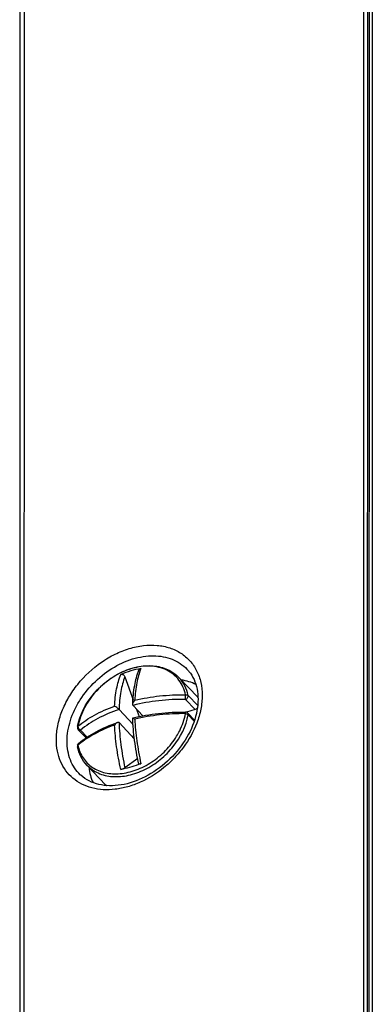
# Model space of a CAD drawing. Header units: millimetres. Extents: x 0 to 841, y 0 to 594.
# Tile 43 of 61: x 682 to 694, y 230 to 261. Entities that reach past the tile are written whole.
import ezdxf

# ---------------------------------------------------------------- set-up
doc = ezdxf.new("R2010")
doc.units = ezdxf.units.MM
doc.header["$LTSCALE"] = 46.255
doc.layers.get('0').update_dxf_attribs({"linetype": 'CONTINUOUS'})
doc.layers.add('DRAFTS', color=7, linetype='CONTINUOUS')
doc.layers.add('ROUNDS', color=7, linetype='CONTINUOUS')

msp = doc.modelspace()

# ---------------------------------------------------------------- linework, layer by layer
at = {"color": 7, "linetype": 'CONTINUOUS'}
for p, q in [((685.8109, 239.9626), (686.0674, 239.235)), ((687.5177, 239.9316), (688.1037, 239.313)), ((686.3795, 238.7309), (686.0674, 239.0604)), ((686.07, 238.4609), (685.6252, 238.9305)), ((686.1655, 238.9568), (686.2545, 238.7044)), ((688.0235, 238.9258), (687.7489, 238.8452)), ((687.79, 238.8193), (688.0031, 238.5944)), ((686.1144, 237.9987), (685.6251, 238.5152)), ((684.3415, 238.2929), (684.5863, 238.0344)), ((686.1044, 238.0746), (686.0304, 238.0873)), ((684.6138, 237.1806), (685.1998, 236.562)), ((686.214, 237.3834), (685.8106, 237.0912))]:
    msp.add_line(p, q, dxfattribs=at)
at = {"color": 9, "linetype": 'CONTINUOUS'}
for p, q in [((688.1024, 239.0582), (687.8044, 239.3728)), ((688.0235, 238.9258), (687.7175, 239.2489)), ((687.8044, 238.7607), (687.9923, 238.5624)), ((684.4141, 238.2786), (684.6218, 238.0594))]:
    msp.add_line(p, q, dxfattribs=at)
at = {"color": 7, "linetype": 'CONTINUOUS'}
for centre, radius, start, end in [((686.9101, 237.0184), 3.2554, 100.53424, 112.2025), ((687.2721, 238.5252), 1.1454, 42.8162, 43.45117), ((687.7174, 238.7505), 0.1, 43.4469, 89.48417), ((684.414, 238.3617), 0.1, 169.28304, 223.45848), ((686.1471, 238.0348), 1.8636, 168.63339, 169.31796), ((684.4143, 237.7803), 0.1003, 176.37074, 191.94235), ((684.4146, 237.7801), 0.1005, 161.26821, 176.30562), ((679.2932, 259.9527), 23.7882, 285.57328, 287.001), ((678.6417, 262.1016), 26.0337, 286.98938, 287.14141), ((686.0324, 237.3508), 1.1468, 223.45198, 225.59787)]:
    msp.add_arc(centre, radius, start, end, dxfattribs=at)
at = {"color": 9, "linetype": 'CONTINUOUS'}
for centre, radius, start, end in [((687.3204, 238.571), 1.0789, 42.78317, 43.44938), ((686.0833, 235.7242), 2.7191, 129.13776, 130.12508), ((684.3809, 237.8196), 0.0486, 130.12859, 141.38941), ((685.9826, 237.3035), 1.0782, 223.44946, 225.56618)]:
    msp.add_arc(centre, radius, start, end, dxfattribs=at)
at = {"color": 7, "linetype": 'CONTINUOUS'}
for points, knots in [([(684.3201, 238.4021), (684.3917, 238.7585), (684.6599, 239.2769), (685.1912, 239.8033), (685.6693, 240.1092), (686.1818, 240.2904), (686.6914, 240.331), (687.0876, 240.2352), (687.3535, 240.0833), (687.4669, 239.9852), (687.5177, 239.9316)], [0, 0, 0, 0, 0.2599171, 0.3973736, 0.5329048, 0.6620871, 0.7822691, 0.8936288, 0.9471792, 1, 1, 1, 1]), ([(686.2536, 240.1679), (686.2588, 240.1806), (686.2752, 240.2042), (686.3014, 240.2165), (686.3149, 240.219)], [0, 0, 0, 0, 0.5014876, 1, 1, 1, 1]), ([(685.6799, 240.0325), (685.692, 240.0374), (685.7197, 240.0412), (685.7726, 240.0244), (685.8017, 239.9887), (685.8109, 239.9626)], [0, 0, 0, 0, 0.2409495, 0.4913291, 1, 1, 1, 1]), ([(686.0562, 239.0977), (686.0639, 239.2943), (686.0983, 239.6577), (686.1909, 240.0128), (686.2536, 240.1679)], [0, 0, 0, 0, 0.5404553, 1, 1, 1, 1]), ([(685.6252, 238.9305), (685.6151, 238.9411), (685.5917, 238.9618), (685.5458, 238.9982), (685.5097, 239.0235), (685.4861, 239.0377)], [0, 0, 0, 0, 0.2492641, 0.5318364, 1, 1, 1, 1]), ([(686.0674, 239.0604), (686.0653, 239.0625), (686.0576, 239.0735), (686.0558, 239.0875), (686.0562, 239.0977)], [0, 0, 0, 0, 0.2274709, 1, 1, 1, 1]), ([(686.0562, 239.0977), (686.0572, 239.1212), (686.0752, 239.1679), (686.104, 239.2066), (686.1211, 239.2242)], [0, 0, 0, 0, 0.4883755, 1, 1, 1, 1]), ([(688.0931, 238.978), (688.0889, 238.9718), (688.0705, 238.949), (688.0445, 238.932), (688.0235, 238.9258)], [0, 0, 0, 0, 0.2548993, 1, 1, 1, 1]), ([(686.2463, 237.2133), (686.193, 237.459), (686.108, 237.9393), (686.0646, 238.4253), (686.0561, 238.6608)], [0, 0, 0, 0, 0.5162352, 1, 1, 1, 1]), ([(686.0574, 238.6626), (686.3245, 238.7284), (686.8761, 238.8248), (687.4352, 238.8531), (687.7183, 238.8505)], [0, 0, 0, 0, 0.4927299, 1, 1, 1, 1]), ([(686.0574, 238.6626), (686.0593, 238.663), (686.0648, 238.6612), (686.0695, 238.6591), (686.0725, 238.6576)], [0, 0, 0, 0, 0.3654273, 1, 1, 1, 1]), ([(686.0725, 238.6576), (686.0759, 238.6559), (686.0926, 238.6469), (686.1085, 238.6364), (686.1211, 238.6279)], [0, 0, 0, 0, 0.2002051, 1, 1, 1, 1]), ([(684.3496, 237.8567), (684.5189, 237.9995), (684.9131, 238.2578), (685.3453, 238.4414), (685.5779, 238.5216)], [0, 0, 0, 0, 0.4737698, 1, 1, 1, 1]), ([(685.5779, 238.5216), (685.5593, 238.5152), (685.5248, 238.4906), (685.4981, 238.4592), (685.4861, 238.4414)], [0, 0, 0, 0, 0.4772217, 1, 1, 1, 1]), ([(685.6251, 238.5152), (685.6198, 238.5208), (685.6031, 238.5281), (685.5862, 238.5245), (685.5779, 238.5216)], [0, 0, 0, 0, 0.467364, 1, 1, 1, 1]), ([(684.6138, 237.1806), (684.5396, 237.259), (684.4115, 237.441), (684.3392, 237.6508), (684.3162, 237.7595)], [0, 0, 0, 0, 0.4929068, 1, 1, 1, 1]), ([(686.3146, 237.2243), (686.3056, 237.2216), (686.2897, 237.2169), (686.2677, 237.2123), (686.2555, 237.2104), (686.2467, 237.2114), (686.2463, 237.2133)], [0, 0, 0, 0, 0.4027283, 0.7178835, 0.9175832, 1, 1, 1, 1]), ([(685.8106, 237.0912), (685.8041, 237.0865), (685.7865, 237.0772), (685.7433, 237.0581), (685.706, 237.0452), (685.6796, 237.0378)], [0, 0, 0, 0, 0.1697127, 0.419395, 1, 1, 1, 1])]:
    msp.add_open_spline(points, degree=3, knots=knots, dxfattribs=at)
at = {"color": 9, "linetype": 'CONTINUOUS'}
for points, knots in [([(687.7191, 239.3948), (687.7012, 239.4793), (687.649, 239.6424), (687.5192, 239.8613), (687.3433, 240.0419), (687.1273, 240.1779), (686.8787, 240.2654), (686.6056, 240.3023), (686.316, 240.2881), (685.912, 240.2008), (685.4168, 239.9687), (684.9061, 239.5424), (684.5205, 239.0102), (684.3693, 238.6027), (684.331, 238.3997)], [0, 0, 0, 0, 0.0547439, 0.1076937, 0.1600623, 0.2131653, 0.2681848, 0.3259726, 0.386962, 0.4511708, 0.5872767, 0.7290536, 0.8689444, 1, 1, 1, 1]), ([(686.3149, 240.219), (686.2563, 240.0753), (686.1675, 239.7456), (686.131, 239.4077), (686.1211, 239.2242)], [0, 0, 0, 0, 0.4577141, 1, 1, 1, 1]), ([(685.4861, 239.0377), (685.496, 239.2212), (685.5325, 239.5591), (685.6213, 239.8888), (685.6799, 240.0325)], [0, 0, 0, 0, 0.5422857, 1, 1, 1, 1]), ([(685.8109, 239.9626), (685.7519, 239.8137), (685.6647, 239.4711), (685.6324, 239.1209), (685.6252, 238.9305)], [0, 0, 0, 0, 0.4566564, 1, 1, 1, 1]), ([(687.8044, 239.3728), (687.7821, 239.478), (687.7125, 239.6805), (687.5891, 239.8562), (687.5177, 239.9316)], [0, 0, 0, 0, 0.5087985, 1, 1, 1, 1]), ([(686.1211, 239.2242), (686.379, 239.2841), (686.9099, 239.3717), (687.4472, 239.3973), (687.7191, 239.3948)], [0, 0, 0, 0, 0.4932455, 1, 1, 1, 1]), ([(687.7175, 239.2489), (687.7178, 239.2587), (687.7187, 239.3074), (687.7192, 239.356), (687.7191, 239.3948)], [0, 0, 0, 0, 0.2022514, 1, 1, 1, 1]), ([(687.7175, 239.2489), (687.7445, 239.2568), (687.7907, 239.2907), (687.8097, 239.3479), (687.8044, 239.3728)], [0, 0, 0, 0, 0.525466, 1, 1, 1, 1]), ([(687.7191, 239.3948), (687.7276, 239.3959), (687.7571, 239.397), (687.7898, 239.3882), (687.8044, 239.3728)], [0, 0, 0, 0, 0.2883423, 1, 1, 1, 1]), ([(684.331, 238.3997), (684.4907, 238.5344), (684.8615, 238.7802), (685.2674, 238.9587), (685.4861, 239.0377)], [0, 0, 0, 0, 0.4731715, 1, 1, 1, 1]), ([(687.7175, 239.2489), (687.4359, 239.2514), (686.8804, 239.2231), (686.3324, 239.1264), (686.0674, 239.0604)], [0, 0, 0, 0, 0.5076419, 1, 1, 1, 1]), ([(685.6252, 238.9305), (685.3951, 238.8519), (684.969, 238.6723), (684.5802, 238.4186), (684.4141, 238.2786)], [0, 0, 0, 0, 0.5281321, 1, 1, 1, 1]), ([(684.6138, 237.1806), (684.6633, 237.1284), (684.7742, 237.0328), (685.0361, 236.8847), (685.4301, 236.7931), (685.9396, 236.8385), (686.4551, 237.0259), (686.9368, 237.3397), (687.4693, 237.8756), (687.7365, 238.401), (687.8044, 238.7607)], [0, 0, 0, 0, 0.0512896, 0.1034916, 0.2131829, 0.3331986, 0.4633085, 0.6002795, 0.7391595, 1, 1, 1, 1]), ([(687.719, 238.7985), (687.4471, 238.801), (686.9098, 238.7754), (686.3789, 238.6878), (686.1211, 238.6279)], [0, 0, 0, 0, 0.5067546, 1, 1, 1, 1]), ([(687.4378, 238.0871), (687.4724, 238.1437), (687.5967, 238.3672), (687.6839, 238.6124), (687.719, 238.7985)], [0, 0, 0, 0, 0.2595861, 1, 1, 1, 1]), ([(687.719, 238.7985), (687.719, 238.8057), (687.7191, 238.8158), (687.719, 238.8285), (687.7189, 238.8361), (687.7187, 238.8419), (687.7189, 238.8466), (687.7183, 238.8486), (687.7186, 238.8505), (687.7183, 238.8505)], [0, 0, 0, 0, 0.4127462, 0.585423, 0.7308936, 0.8468089, 0.9310835, 0.9824466, 1, 1, 1, 1]), ([(687.719, 238.7985), (687.7361, 238.7959), (687.7666, 238.7875), (687.7946, 238.7711), (687.8044, 238.7607)], [0, 0, 0, 0, 0.547927, 1, 1, 1, 1]), ([(687.79, 238.8193), (687.7968, 238.8122), (687.8068, 238.7928), (687.8064, 238.7714), (687.8044, 238.7607)], [0, 0, 0, 0, 0.474356, 1, 1, 1, 1]), ([(684.331, 238.3997), (684.3289, 238.3985), (684.3222, 238.3937), (684.3169, 238.3861), (684.3158, 238.3803)], [0, 0, 0, 0, 0.2843627, 1, 1, 1, 1]), ([(684.331, 238.3997), (684.3286, 238.375), (684.3478, 238.3227), (684.3893, 238.2877), (684.4141, 238.2786)], [0, 0, 0, 0, 0.4851717, 1, 1, 1, 1]), ([(685.4861, 238.4414), (685.2755, 238.3653), (684.8836, 238.1941), (684.5238, 237.9608), (684.367, 237.8333)], [0, 0, 0, 0, 0.5255541, 1, 1, 1, 1]), ([(685.6796, 237.0378), (685.6275, 237.2757), (685.5433, 237.7414), (685.4971, 238.2125), (685.4861, 238.4414)], [0, 0, 0, 0, 0.5152697, 1, 1, 1, 1]), ([(685.6251, 238.5152), (685.6332, 238.2838), (685.6754, 237.8057), (685.7584, 237.3332), (685.8106, 237.0912)], [0, 0, 0, 0, 0.4832722, 1, 1, 1, 1]), ([(686.1211, 238.6279), (686.1321, 238.399), (686.1783, 237.9279), (686.2625, 237.4623), (686.3146, 237.2243)], [0, 0, 0, 0, 0.4847301, 1, 1, 1, 1]), ([(684.3309, 237.8034), (684.3461, 237.7316), (684.3883, 237.5925), (684.4885, 237.4014), (684.6225, 237.2362), (684.7871, 237.1008), (684.9784, 236.9983), (685.2687, 236.9064), (685.6791, 236.8881), (686.183, 237.0109), (686.6713, 237.264), (687.1053, 237.6262), (687.3398, 237.9266), (687.4378, 238.0871)], [0, 0, 0, 0, 0.0555164, 0.1093625, 0.1623665, 0.2154854, 0.2696512, 0.3256615, 0.4448811, 0.5750966, 0.7141888, 0.8576658, 1, 1, 1, 1]), ([(684.4141, 238.2786), (684.4009, 238.2748), (684.3744, 238.2719), (684.3497, 238.2842), (684.3415, 238.2929)], [0, 0, 0, 0, 0.5336416, 1, 1, 1, 1]), ([(684.3309, 237.8034), (684.3252, 237.797), (684.3162, 237.7834), (684.3147, 237.7667), (684.3162, 237.7595)], [0, 0, 0, 0, 0.5364678, 1, 1, 1, 1]), ([(684.3429, 237.8499), (684.3405, 237.8469), (684.3319, 237.833), (684.3298, 237.8158), (684.3309, 237.8034)], [0, 0, 0, 0, 0.2331134, 1, 1, 1, 1])]:
    msp.add_open_spline(points, degree=3, knots=knots, dxfattribs=at)
at = {"color": 7, "linetype": 'CONTINUOUS'}
for points in [[(686.0561, 238.6608), (686.0561, 238.6615), (686.0567, 238.6624), (686.0574, 238.6626)], [(684.3193, 237.8124), (684.3251, 237.8294), (684.3359, 237.8452), (684.3496, 237.8567)]]:
    msp.add_open_spline(points, degree=3, dxfattribs=at)
at = {"layer": 'DRAFTS', "color": 7, "linetype": 'CONTINUOUS'}
for points, knots in [([(688.0448, 239.7171), (687.9746, 239.7524), (687.8252, 239.8118), (687.6683, 239.8464), (687.5877, 239.8581)], [0, 0, 0, 0, 0.4911229, 1, 1, 1, 1]), ([(684.6834, 237.1066), (684.691, 237.0226), (684.7184, 236.8585), (684.773, 236.7011), (684.8065, 236.627)], [0, 0, 0, 0, 0.509131, 1, 1, 1, 1])]:
    msp.add_open_spline(points, degree=3, knots=knots, dxfattribs=at)
at = {"layer": 'ROUNDS', "color": 9, "linetype": 'CONTINUOUS'}
for p, q in [((693.5003, 311.1877), (693.4881, 190.9768)), ((693.5988, 311.269), (693.5866, 191.058)), ((693.3238, 190.7786), (693.336, 311.0208)), ((693.4487, 190.8779), (693.4609, 311.1023)), ((682.6408, 307.8034), (682.6286, 187.5475))]:
    msp.add_line(p, q, dxfattribs=at)
at = {"layer": 'ROUNDS', "color": 7, "linetype": 'CONTINUOUS'}
msp.add_line((682.5106, 307.6812), (682.4984, 187.4253), dxfattribs=at)
for points in [[(687.8089, 240.1492), (687.8256, 240.1292), (687.8716, 240.0688), (687.9137, 240.0054), (687.9519, 239.9392), (687.986, 239.8702), (688.016, 239.7988), (688.042, 239.7252), (688.0638, 239.6494), (688.0816, 239.5717), (688.0954, 239.4922), (688.1052, 239.411), (688.1109, 239.3282), (688.1126, 239.2497)], [(688.1126, 239.2497), (688.1108, 239.1675), (688.1047, 239.0778), (688.0942, 238.987), (688.0796, 238.8952), (688.0607, 238.8026), (688.0376, 238.7094), (688.0102, 238.6158), (687.9788, 238.5221), (687.9432, 238.4283), (687.9036, 238.3347), (687.8601, 238.2415), (687.8127, 238.1489), (687.7615, 238.0571), (687.7066, 237.9663), (687.6481, 237.8768), (687.5861, 237.7887), (687.5209, 237.7023), (687.4524, 237.6176), (687.381, 237.535), (687.3066, 237.4546), (687.2296, 237.3766), (687.15, 237.3012), (687.068, 237.2285), (686.9839, 237.1587), (686.8978, 237.092), (686.8099, 237.0285), (686.7204, 236.9683), (686.6296, 236.9115), (686.5376, 236.8584), (686.4447, 236.809), (686.351, 236.7633), (686.2567, 236.7215), (686.1622, 236.6837), (686.0675, 236.6499), (685.9729, 236.6202), (685.8786, 236.5946), (685.7848, 236.5732), (685.6917, 236.5559), (685.5994, 236.5429), (685.5081, 236.534), (685.4181, 236.5295), (685.3294, 236.5291), (685.2422, 236.533), (685.1567, 236.5412), (685.0731, 236.5536), (684.9914, 236.5703), (684.9118, 236.5913), (684.8344, 236.6165), (684.7593, 236.6461), (684.687, 236.6799), (684.6174, 236.718), (684.5509, 236.7604), (684.4875, 236.8069), (684.4275, 236.8575), (684.4063, 236.8773)]]:
    msp.add_lwpolyline(points, dxfattribs=at)
at = {"layer": 'ROUNDS', "color": 9, "linetype": 'CONTINUOUS'}
for points, knots in [([(683.6527, 237.9837), (683.6527, 238.13), (683.6851, 238.432), (683.818, 238.8787), (684.0314, 239.3174), (684.413, 239.8705), (684.9133, 240.3389), (685.4886, 240.6797), (685.9359, 240.8585), (686.3846, 240.9549), (686.8186, 240.9644), (687.2214, 240.8856), (687.5204, 240.7458), (687.7247, 240.5946), (687.8598, 240.4634), (687.9763, 240.3148), (688.1064, 240.0938), (688.2167, 239.7781), (688.2436, 239.5095), (688.2436, 239.3721)], [0, 0, 0, 0, 0.0615528, 0.1268137, 0.1952399, 0.2659067, 0.4088191, 0.4789071, 0.5464426, 0.6106117, 0.6710234, 0.7278372, 0.7818404, 0.8082563, 0.8345179, 0.8608447, 0.8874522, 0.9421696, 1, 1, 1, 1]), ([(683.9893, 237.9307), (683.9893, 238.1509), (684.0497, 238.4908), (684.2203, 238.919), (684.4594, 239.3492), (684.8602, 239.8342), (685.4533, 240.2857), (686.0116, 240.5272), (686.4619, 240.6156), (686.7837, 240.6279), (687.0879, 240.5868), (687.3666, 240.4928), (687.612, 240.3478), (687.749, 240.2194), (687.8089, 240.1492)], [0, 0, 0, 0, 0.1221337, 0.1876192, 0.2553308, 0.3943707, 0.5331185, 0.6652553, 0.7275189, 0.786769, 0.8430758, 0.8968449, 0.9488167, 1, 1, 1, 1]), ([(688.2436, 239.3721), (688.2436, 239.2284), (688.2124, 238.9321), (688.1287, 238.6467), (688.0746, 238.5045)], [0, 0, 0, 0, 0.4856335, 1, 1, 1, 1]), ([(688.0746, 238.5045), (687.972, 238.2354), (687.7546, 237.8483), (687.3759, 237.3988), (686.9407, 236.9967), (686.4409, 236.6832), (685.9084, 236.4875), (685.5151, 236.4067), (685.1336, 236.3927), (684.7748, 236.4465), (684.4495, 236.5673), (684.1682, 236.7525), (683.9405, 236.9965), (683.7741, 237.2909), (683.6736, 237.6258), (683.6527, 237.8627), (683.6527, 237.9837)], [0, 0, 0, 0, 0.1384555, 0.2101602, 0.2821539, 0.4227958, 0.4900044, 0.5541799, 0.6150304, 0.672639, 0.7275174, 0.7805989, 0.8331313, 0.8864651, 0.941802, 1, 1, 1, 1]), ([(684.4063, 236.8773), (684.3392, 236.9412), (684.2178, 237.0858), (684.0856, 237.3406), (684.006, 237.6267), (683.9893, 237.8279), (683.9893, 237.9307)], [0, 0, 0, 0, 0.2389364, 0.4823879, 0.7349866, 1, 1, 1, 1])]:
    msp.add_open_spline(points, degree=3, knots=knots, dxfattribs=at)

doc.saveas('drawing.dxf')
